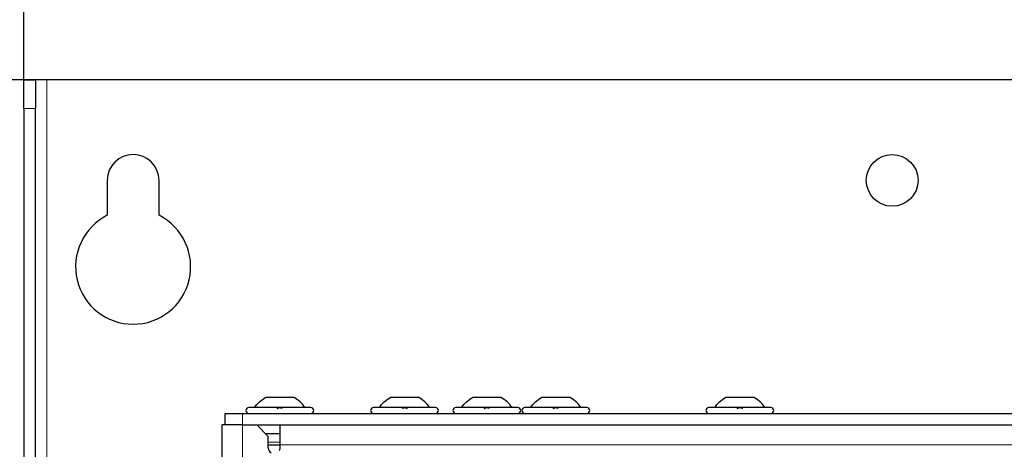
# Paper-space layout 'Blatt3' of a CAD drawing. Header units: millimetres. Extents: x 5 to 418, y 2 to 292.
# Tile 54 of 95: x 47 to 75, y 241 to 253. Entities that reach past the tile are written whole.
import ezdxf

# ---------------------------------------------------------------- set-up
doc = ezdxf.new("R2010")
doc.units = ezdxf.units.MM
doc.layers.add('SLD-0', color=7, linetype='Continuous')
doc.styles.add('SLDTEXTSTYLE0', font='TXT', dxfattribs={"width": 0.605})
doc.dimstyles.new('SLDDIMSTYLE0', dxfattribs={"dimtxt": 3.5, "dimasz": 3.302, "dimexe": 0, "dimexo": 0.0625, "dimgap": 0.875, "dimtad": 1, "dimlfac": 6, "dimrnd": 1e-09, "dimzin": 12, "dimdsep": 46, "dimtxsty": 'SLDTEXTSTYLE0', "dimsah": 1, "dimcen": 0.09, "dimadec": 0, "dimazin": 3, "dimtfac": 1, "dimtofl": 0, "dimtmove": 0, "dimatfit": 3, "dimfxl": 1, "dimfrac": 2, "dimtolj": 1, "dimtzin": 12, "dimarcsym": 0})

# ---------------------------------------------------------------- blocks, each defined once
blk = doc.blocks.new('_D_14')
at = {"layer": 'SLD-0', "color": 7}
for p, q in [((47.708, 251.341), (36.042, 251.341)), ((37.042, 92.175), (37.042, 251.341)), ((47.708, 92.175), (36.042, 92.175))]:
    blk.add_line(p, q, dxfattribs=at)
for points in [[(37.042, 251.341), (36.534, 248.039), (37.55, 248.039)], [(37.042, 92.175), (37.55, 95.477), (36.534, 95.477)]]:
    blk.add_solid(points, dxfattribs=at)
at = {"layer": 'SLD-0', "color": 7, "insert": (32.53, 167.748), "char_height": 3.5, "attachment_point": 1, "rotation": 90, "style": 'SLDTEXTSTYLE0'}
blk.add_mtext('955', dxfattribs=at)
blk = doc.blocks.new('_D_15')
at = {"layer": 'SLD-0', "color": 7}
for p, q in [((47.042, 250.508), (47.042, 262.341)), ((141.375, 250.508), (141.375, 262.341)), ((47.042, 261.341), (141.375, 261.341))]:
    blk.add_line(p, q, dxfattribs=at)
for points in [[(47.042, 261.341), (50.344, 260.833), (50.344, 261.849)], [(141.375, 261.341), (138.073, 261.849), (138.073, 260.833)]]:
    blk.add_solid(points, dxfattribs=at)
at = {"layer": 'SLD-0', "color": 7, "insert": (90.198, 265.853), "char_height": 3.5, "attachment_point": 1, "style": 'SLDTEXTSTYLE0'}
blk.add_mtext('566', dxfattribs=at)

psp = doc.layouts.new('Blatt3')

# ---------------------------------------------------------------- linework, layer by layer
at = {"color": 7, "linetype": 'Continuous', "lineweight": 25}
for p, q in [((47.0418, 251.3413), (47.3751, 251.3413)), ((47.0418, 250.5079), (47.0418, 251.3413)), ((47.3751, 251.3413), (47.3751, 250.5079)), ((47.7085, 251.3413), (47.3751, 251.3413)), ((140.7085, 251.3413), (47.7085, 251.3413)), ((47.0418, 250.5079), (47.0418, 230.0117)), ((47.3751, 230.0117), (47.3751, 250.5079)), ((49.4585, 248.4246), (49.4585, 247.413)), ((50.9585, 247.413), (50.9585, 248.4246)), ((54.871, 242.1329), (54.046, 242.1329)), ((58.4876, 242.1329), (57.6626, 242.1329)), ((60.871, 242.1329), (60.046, 242.1329)), ((62.871, 242.1329), (62.046, 242.1329)), ((68.2043, 242.1329), (67.3793, 242.1329)), ((55.3585, 241.8413), (53.5585, 241.8413)), ((58.9751, 241.8413), (57.1751, 241.8413)), ((61.3585, 241.8413), (59.5585, 241.8413)), ((63.3585, 241.8413), (61.5585, 241.8413)), ((68.6918, 241.8413), (66.8918, 241.8413)), ((52.8751, 241.3413), (52.8751, 241.6746)), ((52.8751, 241.6746), (53.3751, 241.6746)), ((53.3751, 241.6746), (135.0418, 241.6746)), ((52.7918, 210.0913), (52.7918, 241.3413)), ((53.3751, 241.3413), (52.7918, 241.3413)), ((53.3751, 241.3413), (53.7918, 241.3413)), ((53.7918, 241.3413), (54.1251, 241.0079)), ((53.7918, 241.3413), (134.6251, 241.3413)), ((54.4585, 241.3413), (54.4585, 240.7579)), ((54.0418, 241.0913), (54.4585, 241.0913)), ((54.1251, 240.6746), (54.1251, 241.0079)), ((54.1251, 240.7579), (54.4585, 240.7579)), ((54.4585, 240.7579), (54.4585, 240.6746))]:
    psp.add_line(p, q, dxfattribs=at)
at = {"color": 7, "linetype": 'Continuous', "lineweight": 18}
for p, q in [((47.7085, 92.1746), (47.7085, 251.3413)), ((47.3751, 250.5079), (47.0418, 250.5079)), ((53.3751, 241.6746), (53.3751, 241.3413)), ((53.3751, 210.0913), (53.3751, 241.3413)), ((54.1251, 240.8413), (54.4585, 240.8413)), ((133.9585, 240.7579), (54.4585, 240.7579))]:
    psp.add_line(p, q, dxfattribs=at)
at = {"color": 7, "linetype": 'Continuous', "lineweight": 25, "flags": 128}
psp.add_lwpolyline([(54.4585, 240.6746), (54.4458, 240.6108), (54.4361, 240.5913)], dxfattribs=at)
at = {"color": 7, "linetype": 'Continuous', "lineweight": 25}
psp.add_circle((72.2085, 248.4246), 0.75, dxfattribs=at)
for centre, radius, start, end in [((50.2085, 248.4246), 0.75, 0, 180), ((50.2085, 245.9246), 1.6667, 116.74368, 63.25632), ((53.5585, 241.7579), 0.0833, 90, 270), ((55.3585, 241.7579), 0.0833, 270, 90), ((57.1751, 241.7579), 0.0833, 90, 270), ((58.9751, 241.7579), 0.0833, 270, 90), ((59.5585, 241.7579), 0.0833, 90, 270), ((61.3585, 241.7579), 0.0833, 270, 90), ((61.5585, 241.7579), 0.0833, 90, 270), ((63.3585, 241.7579), 0.0833, 270, 90), ((66.8918, 241.7579), 0.0833, 90, 270), ((68.6918, 241.7579), 0.0833, 270, 90), ((54.2918, 240.6746), 0.1667, 180, 240)]:
    psp.add_arc(centre, radius, start, end, dxfattribs=at)
for points in [[(53.7251, 241.8413), (53.7703, 241.8991), (53.8605, 242.0147), (53.9841, 242.0935), (54.046, 242.1329)], [(55.1918, 241.8413), (55.1467, 241.8991), (55.0565, 242.0147), (54.9328, 242.0935), (54.871, 242.1329)], [(57.3418, 241.8413), (57.3869, 241.8991), (57.4772, 242.0147), (57.6008, 242.0935), (57.6626, 242.1329)], [(58.8085, 241.8413), (58.7634, 241.8991), (58.6731, 242.0147), (58.5495, 242.0935), (58.4876, 242.1329)], [(59.7251, 241.8413), (59.7703, 241.8991), (59.8605, 242.0147), (59.9841, 242.0935), (60.046, 242.1329)], [(61.1918, 241.8413), (61.1467, 241.8991), (61.0565, 242.0147), (60.9328, 242.0935), (60.871, 242.1329)], [(61.7251, 241.8413), (61.7703, 241.8991), (61.8605, 242.0147), (61.9841, 242.0935), (62.046, 242.1329)], [(63.1918, 241.8413), (63.1467, 241.8991), (63.0565, 242.0147), (62.9328, 242.0935), (62.871, 242.1329)], [(67.0585, 241.8413), (67.1036, 241.8991), (67.1938, 242.0147), (67.3175, 242.0935), (67.3793, 242.1329)], [(68.5251, 241.8413), (68.48, 241.8991), (68.3898, 242.0147), (68.2661, 242.0935), (68.2043, 242.1329)]]:
    psp.add_open_spline(points, degree=3, dxfattribs=at)
for points, knots in [([(54.3855, 241.8127), (54.388, 241.8167), (54.393, 241.8244), (54.4096, 241.8336), (54.4319, 241.8398), (54.4583, 241.842), (54.4847, 241.8398), (54.5072, 241.8337), (54.5239, 241.8245), (54.5289, 241.8167), (54.5314, 241.8127)], [0, 0, 0, 0, 0.1252217, 0.2494831, 0.3743256, 0.4990628, 0.6238964, 0.749388, 0.8744406, 1, 1, 1, 1]), ([(58.0022, 241.8127), (58.0047, 241.8167), (58.0097, 241.8244), (58.0263, 241.8336), (58.0486, 241.8398), (58.0749, 241.842), (58.1013, 241.8398), (58.1238, 241.8337), (58.1406, 241.8245), (58.1456, 241.8167), (58.1481, 241.8127)], [0, 0, 0, 0, 0.12522174, 0.24948305, 0.37432565, 0.49906277, 0.6238964, 0.74938803, 0.87444058, 1, 1, 1, 1]), ([(60.3855, 241.8127), (60.388, 241.8167), (60.393, 241.8244), (60.4096, 241.8336), (60.4319, 241.8398), (60.4583, 241.842), (60.4847, 241.8398), (60.5072, 241.8337), (60.5239, 241.8245), (60.5289, 241.8167), (60.5314, 241.8127)], [0, 0, 0, 0, 0.1252217, 0.2494831, 0.3743256, 0.4990628, 0.6238964, 0.749388, 0.8744406, 1, 1, 1, 1]), ([(62.3855, 241.8127), (62.388, 241.8167), (62.393, 241.8244), (62.4096, 241.8336), (62.4319, 241.8398), (62.4583, 241.842), (62.4847, 241.8398), (62.5072, 241.8337), (62.5239, 241.8245), (62.5289, 241.8167), (62.5314, 241.8127)], [0, 0, 0, 0, 0.12522174, 0.24948305, 0.37432565, 0.49906277, 0.6238964, 0.74938803, 0.87444058, 1, 1, 1, 1]), ([(67.7188, 241.8127), (67.7213, 241.8167), (67.7263, 241.8244), (67.7429, 241.8336), (67.7653, 241.8398), (67.7916, 241.842), (67.818, 241.8398), (67.8405, 241.8337), (67.8573, 241.8245), (67.8623, 241.8167), (67.8648, 241.8127)], [0, 0, 0, 0, 0.12522174, 0.24948305, 0.37432565, 0.49906277, 0.6238964, 0.74938803, 0.87444058, 1, 1, 1, 1])]:
    psp.add_open_spline(points, degree=3, knots=knots, dxfattribs=at)

# ---------------------------------------------------------------- dimensions: what is measured, and where the dimension line sits
at = {"layer": 'SLD-0', "color": 7}
dim = psp.add_linear_dim(base=(141.3751, 261.3413), p1=(47.0418, 250.5079), p2=(141.3751, 250.5079), dimstyle='SLDDIMSTYLE0', dxfattribs=at)
dim.commit()
dim.dimension.update_dxf_attribs({"geometry": '_D_15', "text_midpoint": (94.2085, 261.3413), "dimtype": 160})
dim = psp.add_linear_dim(base=(37.0418, 251.3413), p1=(47.7085, 92.1746), p2=(47.7085, 251.3413), angle=90, dimstyle='SLDDIMSTYLE0', dxfattribs=at)
dim.commit()
dim.dimension.update_dxf_attribs({"geometry": '_D_14', "text_midpoint": (37.0418, 171.7579), "dimtype": 160})

doc.saveas('drawing.dxf')
